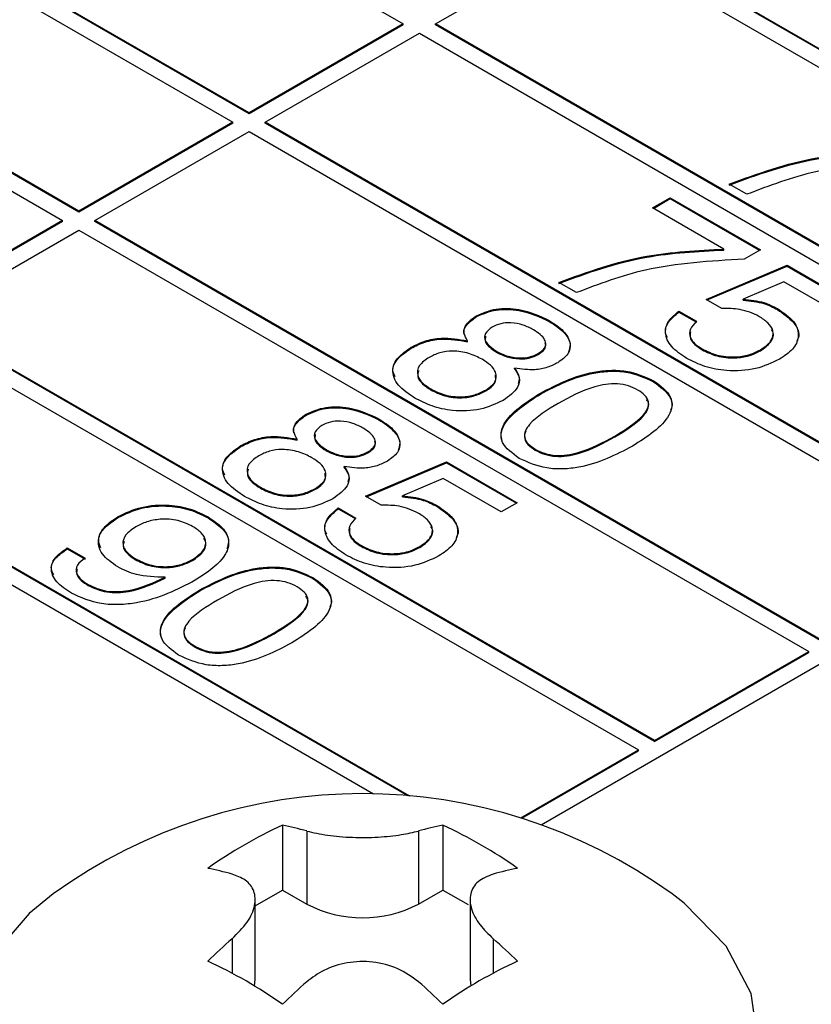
# Model space of a CAD drawing. Header units: millimetres. Extents: x 28 to 178, y 29 to 265.
# Tile 65 of 92: x 104.46 to 111.36, y 200.24 to 208.82. Entities that reach past the tile are written whole.
import ezdxf

# ---------------------------------------------------------------- set-up
doc = ezdxf.new("R2010")
doc.units = ezdxf.units.MM

msp = doc.modelspace()

# ---------------------------------------------------------------- linework, layer by layer
at = {"color": 7, "linetype": 'Continuous', "lineweight": 30}
for p, q in [((109.0042, 201.8088), (134.3168, 216.4214)), ((101.4364, 212.4619), (107.8003, 208.788)), ((106.4568, 208.0124), (100.0929, 211.6863)), ((106.4568, 208.0043), (100.0929, 211.6781)), ((99.9515, 211.6046), (106.3154, 207.9308)), ((104.9719, 207.1552), (98.608, 210.8291)), ((104.9719, 207.1471), (98.608, 210.8209)), ((98.4665, 210.7474), (104.8305, 207.0736)), ((92.8504, 210.5606), (107.5418, 202.0794)), ((115.9321, 205.9714), (109.5681, 209.6453)), ((115.9321, 205.9633), (109.5681, 209.6371)), ((108.0832, 208.788), (109.4267, 209.5636)), ((109.4267, 209.5636), (115.7906, 205.8898)), ((107.8003, 208.788), (106.4568, 208.0124)), ((107.8003, 208.7799), (106.4568, 208.0043)), ((107.8003, 208.7799), (107.8003, 208.788)), ((108.0832, 208.7799), (108.0832, 208.788)), ((114.4471, 205.1142), (108.0832, 208.788)), ((114.4471, 205.106), (108.0832, 208.7799)), ((106.5983, 207.9308), (107.9418, 208.7064)), ((107.9418, 208.7064), (114.3057, 205.0326)), ((106.4568, 208.0124), (106.4568, 208.0043)), ((106.3154, 207.9308), (104.9719, 207.1552)), ((106.3154, 207.9226), (104.9719, 207.1471)), ((106.3154, 207.9226), (106.3154, 207.9308)), ((112.9622, 204.257), (106.5983, 207.9308)), ((106.5983, 207.9226), (106.5983, 207.9308)), ((112.9622, 204.2488), (106.5983, 207.9226)), ((105.1133, 207.0736), (106.4568, 207.8492)), ((106.4568, 207.8492), (112.8208, 204.1753)), ((110.7965, 207.3033), (110.6424, 207.3923)), ((109.9742, 207.1845), (110.1283, 207.2735)), ((109.9813, 207.1804), (110.1283, 207.2653)), ((110.1283, 207.2735), (110.9143, 206.8198)), ((110.1283, 207.2653), (110.1283, 207.2735)), ((110.1283, 207.2653), (110.9073, 206.8157)), ((104.9719, 207.1552), (104.9719, 207.1471)), ((110.5957, 206.8257), (109.9742, 207.1845)), ((104.8305, 207.0736), (103.487, 206.298)), ((104.8305, 207.0654), (103.487, 206.2898)), ((104.8305, 207.0654), (104.8305, 207.0736)), ((105.1133, 207.0654), (105.1133, 207.0736)), ((111.4773, 203.3997), (105.1133, 207.0736)), ((111.4773, 203.3916), (105.1133, 207.0654)), ((103.6284, 206.2163), (104.9719, 206.9919)), ((104.9719, 206.9919), (111.3359, 203.3181)), ((110.5957, 206.8176), (110.5957, 206.8257)), ((110.9143, 206.8198), (110.7742, 206.7389)), ((110.4424, 206.3872), (111.1472, 206.6853)), ((110.4505, 206.3824), (111.1472, 206.6772)), ((111.1472, 206.6853), (111.7636, 206.3295)), ((111.1472, 206.6772), (111.1472, 206.6853)), ((111.1472, 206.6772), (111.7566, 206.3254)), ((109.3116, 206.4461), (109.1574, 206.5351)), ((111.1195, 206.5412), (110.7638, 206.3898)), ((111.6249, 206.2494), (111.1195, 206.5412)), ((110.5786, 206.3085), (110.4424, 206.3872)), ((110.7638, 206.3816), (110.7638, 206.3898)), ((110.2044, 206.2854), (110.3586, 206.1964)), ((110.2044, 206.2772), (110.2044, 206.2854)), ((110.2044, 206.2772), (110.3586, 206.1883)), ((111.0631, 206.2986), (111.0631, 206.3068)), ((109.9924, 202.5425), (103.6284, 206.2163)), ((109.9924, 202.5343), (103.6284, 206.2082)), ((108.4397, 206.2371), (108.4397, 206.2453)), ((109.0737, 206.1953), (109.0737, 206.2034)), ((103.487, 206.1347), (109.8509, 202.4609)), ((108.3607, 206.0186), (108.3607, 206.0268)), ((107.8712, 205.9623), (107.8712, 205.9705)), ((108.6126, 205.9277), (108.6126, 205.9358)), ((110.4072, 205.9478), (110.4072, 205.9559)), ((110.9138, 205.9394), (110.9138, 205.9476)), ((108.9774, 205.907), (108.9774, 205.9151)), ((108.772, 205.7812), (108.772, 205.7893)), ((109.983, 205.6704), (109.983, 205.6785)), ((108.0414, 205.5991), (108.0414, 205.6072)), ((108.5201, 205.5896), (108.5201, 205.5978)), ((108.9967, 205.5622), (108.9967, 205.5704)), ((102.1435, 205.3591), (107.8543, 202.0623)), ((102.1435, 205.351), (107.8376, 202.0638)), ((106.9548, 205.3799), (106.9548, 205.3881)), ((107.5888, 205.338), (107.5888, 205.3462)), ((106.8758, 205.1614), (106.8758, 205.1695)), ((109.644, 205.1885), (109.644, 205.1967)), ((106.3862, 205.1051), (106.3862, 205.1132)), ((107.1277, 205.0704), (107.1277, 205.0786)), ((108.9517, 205.0736), (108.9517, 205.0818)), ((107.4925, 205.0497), (107.4925, 205.0579)), ((107.2871, 204.9239), (107.2871, 204.9321)), ((107.4725, 204.6727), (108.1773, 204.9709)), ((107.4807, 204.668), (108.1773, 204.9627)), ((108.1773, 204.9709), (108.7938, 204.615)), ((108.1773, 204.9627), (108.1773, 204.9709)), ((108.1773, 204.9627), (108.7867, 204.6109)), ((108.1496, 204.8267), (107.794, 204.6753)), ((108.6551, 204.5349), (108.1496, 204.8267)), ((106.5565, 204.7418), (106.5565, 204.75)), ((107.0352, 204.7324), (107.0352, 204.7405)), ((107.6088, 204.594), (107.4725, 204.6727)), ((107.794, 204.6672), (107.794, 204.6753)), ((107.2346, 204.5709), (107.3887, 204.482)), ((107.2346, 204.5628), (107.2346, 204.5709)), ((107.2346, 204.5628), (107.3887, 204.4738)), ((108.0933, 204.5842), (108.0933, 204.5923)), ((108.7938, 204.615), (108.6551, 204.5349)), ((105.3162, 204.4873), (105.3162, 204.4955)), ((106.0988, 204.4837), (106.0988, 204.4919)), ((104.8722, 204.2214), (105.0263, 204.1324)), ((104.8722, 204.2132), (104.8722, 204.2214)), ((104.8722, 204.2132), (105.0263, 204.1242)), ((107.4374, 204.2333), (107.4374, 204.2415)), ((107.944, 204.225), (107.944, 204.2331)), ((105.4641, 204.1206), (105.4641, 204.1288)), ((105.964, 204.1134), (105.964, 204.1216)), ((105.7254, 203.9584), (105.7254, 203.9666)), ((107.0132, 203.9559), (107.0132, 203.9641)), ((105.0547, 203.8943), (105.0547, 203.9025)), ((106.0268, 203.8478), (106.0268, 203.8559)), ((106.6741, 203.4741), (106.6741, 203.4823)), ((105.9818, 203.3591), (105.9818, 203.3673)), ((109.9924, 202.5425), (111.3359, 203.3181)), ((109.9924, 202.5343), (111.3359, 203.3099)), ((111.3359, 203.3099), (111.3359, 203.3181)), ((109.9924, 202.5343), (109.9924, 202.5425)), ((108.8256, 201.8689), (109.8509, 202.4609)), ((108.8347, 201.866), (109.8509, 202.4527)), ((109.8509, 202.4527), (109.8509, 202.4609)), ((106.7467, 201.8048), (106.7467, 201.2405)), ((108.1468, 201.8049), (108.1468, 201.2405)), ((106.9589, 201.755), (106.9589, 201.118)), ((107.9347, 201.755), (107.9347, 201.118)), ((106.5104, 201.104), (106.7467, 201.2405)), ((106.7467, 201.2405), (106.9589, 201.118)), ((107.9347, 201.118), (108.1468, 201.2405)), ((108.1468, 201.2405), (108.3663, 201.1137)), ((106.5104, 200.4608), (106.5104, 201.1553)), ((108.3831, 201.1553), (108.3831, 200.4608)), ((106.5035, 200.4045), (106.5104, 200.4608)), ((108.3831, 200.4608), (108.3901, 200.4045))]:
    msp.add_line(p, q, dxfattribs=at)
at = {"color": 8, "linetype": 'Continuous', "lineweight": 30}
for p, q in [((106.3083, 200.8161), (106.3083, 200.516)), ((108.5852, 200.8161), (108.5852, 200.516))]:
    msp.add_line(p, q, dxfattribs=at)
at = {"color": 7, "linetype": 'Continuous', "lineweight": 30, "flags": 128}
msp.add_lwpolyline([(104.7495, 201.2066), (104.5399, 201.0375), (104.2084, 200.6517), (104.0284, 200.2337), (104.0082, 199.8032), (104.1487, 199.3803), (104.4435, 198.9846), (104.8788, 198.6348), (105.4341, 198.3473), (106.0835, 198.1353), (106.7966, 198.0089), (107.5402, 197.9739), (108.2794, 198.0321), (108.9797, 198.1806), (109.6082, 198.4125), (110.1358, 198.7171), (110.5375, 199.0799), (110.7948, 199.4842), (110.8955, 199.9109), (110.835, 200.3402), (110.616, 200.7519), (110.2488, 201.1268), (110.1441, 201.2066)], dxfattribs=at)
at = {"color": 7, "linetype": 'Continuous', "lineweight": 30}
for centre, radius, start, end in [((107.4468, 197.4804), 4.6, 54.10069, 125.89931), ((108.4675, 198.0728), 4.1096, 114.75375, 125.24087), ((106.2409, 199.1758), 2.6773, 74.44376, 79.10838), ((108.6528, 199.1754), 2.6777, 100.89208, 105.55608), ((106.426, 198.0728), 4.1097, 54.75914, 65.24623), ((105.5903, 198.8002), 2.6773, 74.44376, 79.10838), ((109.3033, 198.7998), 2.6777, 100.89208, 105.55608), ((107.4468, 202.0596), 1.0605, 242.60942, 297.39067), ((110.3926, 196.1618), 6.1923, 131.26775, 133.93455), ((104.5015, 196.1624), 6.1914, 46.06519, 48.73235), ((104.3754, 196.889), 4.1097, 54.75914, 65.24623), ((110.5181, 196.889), 4.1096, 114.75375, 125.24087), ((111.0432, 195.7863), 6.1923, 131.26775, 133.93455), ((103.851, 195.7869), 6.1914, 46.06519, 48.73235)]:
    msp.add_arc(centre, radius, start, end, dxfattribs=at)
for points, knots in [([(110.6424, 207.3923), (110.8899, 207.4826), (111.3326, 207.6441), (111.8518, 207.6711), (112.0807, 207.683)], [0, 0, 0, 0, 0.559313, 1, 1, 1, 1]), ([(110.6424, 207.3841), (110.8899, 207.4744), (111.3326, 207.6359), (111.8518, 207.6629), (112.0807, 207.6748)], [0, 0, 0, 0, 0.559313, 1, 1, 1, 1]), ([(112.2591, 207.5961), (111.9627, 207.5784), (111.4331, 207.5467), (110.9911, 207.3777), (110.7965, 207.3033)], [0, 0, 0, 0, 0.559552, 1, 1, 1, 1]), ([(109.1574, 206.5351), (109.405, 206.6254), (109.8477, 206.7869), (110.3669, 206.8138), (110.5957, 206.8257)], [0, 0, 0, 0, 0.559313, 1, 1, 1, 1]), ([(109.1574, 206.5269), (109.405, 206.6172), (109.8477, 206.7787), (110.3669, 206.8057), (110.5957, 206.8176)], [0, 0, 0, 0, 0.559313, 1, 1, 1, 1]), ([(110.7742, 206.7389), (110.4778, 206.7211), (109.9482, 206.6895), (109.5062, 206.5205), (109.3116, 206.4461)], [0, 0, 0, 0, 0.559552, 1, 1, 1, 1]), ([(110.7638, 206.3898), (110.827, 206.3828), (110.9402, 206.3704), (111.0255, 206.3263), (111.0631, 206.3068)], [0, 0, 0, 0, 0.558771, 1, 1, 1, 1]), ([(110.7638, 206.3816), (110.827, 206.3747), (110.9402, 206.3622), (111.0255, 206.3181), (111.0631, 206.2986)], [0, 0, 0, 0, 0.558771, 1, 1, 1, 1]), ([(108.4397, 206.2453), (108.494, 206.2688), (108.6027, 206.3158), (108.8577, 206.3056), (108.9918, 206.2422), (109.0737, 206.2034)], [0, 0, 0, 0, 0.279641, 0.559959, 1, 1, 1, 1]), ([(108.4397, 206.2371), (108.494, 206.2606), (108.6027, 206.3077), (108.8577, 206.2975), (108.9918, 206.234), (109.0737, 206.1953)], [0, 0, 0, 0, 0.279641, 0.559959, 1, 1, 1, 1]), ([(110.1038, 206.0555), (110.0975, 206.0675), (110.0746, 206.1118), (110.1064, 206.1945), (110.1717, 206.2497), (110.2044, 206.2772)], [0, 0, 0, 0, 0.157837, 0.578596, 1, 1, 1, 1]), ([(110.2723, 205.8736), (110.2236, 205.9062), (110.1261, 205.9713), (110.0759, 206.0907), (110.1034, 206.2023), (110.1707, 206.2577), (110.2044, 206.2854)], [0, 0, 0, 0, 0.280339, 0.55978, 0.779721, 1, 1, 1, 1]), ([(110.902, 206.2397), (110.8486, 206.2642), (110.7531, 206.3082), (110.632, 206.3084), (110.5786, 206.3085)], [0, 0, 0, 0, 0.559176, 1, 1, 1, 1]), ([(111.0631, 206.3068), (111.1158, 206.2712), (111.221, 206.2002), (111.2603, 206.0672), (111.2056, 205.9492), (111.1224, 205.8937), (111.0807, 205.866)], [0, 0, 0, 0, 0.280328, 0.559442, 0.779442, 1, 1, 1, 1]), ([(111.0631, 206.2986), (111.1143, 206.2633), (111.2163, 206.1928), (111.2642, 206.0856), (111.236, 206.0333), (111.2316, 206.025)], [0, 0, 0, 0, 0.45811, 0.914238, 1, 1, 1, 1]), ([(108.3332, 206.0821), (108.3331, 206.0825), (108.3236, 206.1043), (108.3407, 206.1648), (108.4022, 206.2097), (108.4397, 206.2371)], [0, 0, 0, 0, 0.0062057, 0.3936826, 1, 1, 1, 1]), ([(108.3607, 206.0268), (108.3489, 206.048), (108.3252, 206.0903), (108.3373, 206.1725), (108.4009, 206.2177), (108.4397, 206.2453)], [0, 0, 0, 0, 0.281033, 0.561356, 1, 1, 1, 1]), ([(108.9362, 206.1227), (108.9077, 206.1374), (108.8509, 206.1669), (108.7477, 206.1881), (108.6463, 206.1802), (108.5999, 206.1577), (108.5767, 206.1464)], [0, 0, 0, 0, 0.281047, 0.560498, 0.779906, 1, 1, 1, 1]), ([(109.0737, 206.2034), (109.1184, 206.1743), (109.2077, 206.1162), (109.2655, 206.0109), (109.2489, 205.908), (109.182, 205.86), (109.1486, 205.836)], [0, 0, 0, 0, 0.280875, 0.560623, 0.780311, 1, 1, 1, 1]), ([(109.0737, 206.1953), (109.1177, 206.1663), (109.2055, 206.1084), (109.2679, 206.01), (109.2477, 205.9506), (109.2404, 205.9292)], [0, 0, 0, 0, 0.391504, 0.781436, 1, 1, 1, 1]), ([(110.3586, 206.1964), (110.3366, 206.1748), (110.2926, 206.1315), (110.2959, 206.0593), (110.3396, 205.9998), (110.3846, 205.9706), (110.4072, 205.9559)], [0, 0, 0, 0, 0.279684, 0.558941, 0.779272, 1, 1, 1, 1]), ([(110.9138, 205.9476), (110.9486, 205.9715), (111.0181, 206.0191), (111.0342, 206.1093), (110.986, 206.1851), (110.9301, 206.2215), (110.902, 206.2397)], [0, 0, 0, 0, 0.280046, 0.558893, 0.77916, 1, 1, 1, 1]), ([(108.5767, 206.1464), (108.5529, 206.1286), (108.5053, 206.0929), (108.5111, 206.0081), (108.5741, 205.9632), (108.6126, 205.9358)], [0, 0, 0, 0, 0.280027, 0.560309, 1, 1, 1, 1]), ([(108.9774, 205.9151), (108.9942, 205.9263), (109.0277, 205.9487), (109.0474, 205.9927), (109.0331, 206.0575), (108.9762, 206.0958), (108.9362, 206.1227)], [0, 0, 0, 0, 0.187232, 0.374019, 0.56116, 1, 1, 1, 1]), ([(110.3043, 206.1051), (110.3017, 206.0856), (110.2964, 206.0464), (110.3404, 205.9916), (110.3849, 205.9624), (110.4072, 205.9478)], [0, 0, 0, 0, 0.331402, 0.6654, 1, 1, 1, 1]), ([(110.9138, 205.9394), (110.9477, 205.9631), (111.0153, 206.0104), (111.0383, 206.0839), (111.0147, 206.1183), (111.0106, 206.1242)], [0, 0, 0, 0, 0.454058, 0.906172, 1, 1, 1, 1]), ([(107.8712, 205.9705), (107.9088, 205.9894), (107.9839, 206.0273), (108.1592, 206.0618), (108.2844, 206.04), (108.3607, 206.0268)], [0, 0, 0, 0, 0.2812919, 0.5617643, 1, 1, 1, 1]), ([(107.8712, 205.9623), (107.9088, 205.9813), (107.9839, 206.0192), (108.1592, 206.0536), (108.2844, 206.0319), (108.3607, 206.0186)], [0, 0, 0, 0, 0.2812919, 0.5617643, 1, 1, 1, 1]), ([(108.5183, 206.0683), (108.5159, 206.0504), (108.509, 205.9972), (108.5713, 205.9554), (108.6126, 205.9277)], [0, 0, 0, 0, 0.336561, 1, 1, 1, 1]), ([(108.9774, 205.907), (108.9939, 205.9181), (109.0269, 205.9405), (109.0469, 205.978), (109.04, 206.0004), (109.0376, 206.0082)], [0, 0, 0, 0, 0.393803, 0.786669, 1, 1, 1, 1]), ([(107.7311, 205.7123), (107.7222, 205.7307), (107.6961, 205.7847), (107.7487, 205.8787), (107.8303, 205.9344), (107.8712, 205.9623)], [0, 0, 0, 0, 0.20576, 0.602324, 1, 1, 1, 1]), ([(107.9025, 205.5273), (107.849, 205.5628), (107.7423, 205.6338), (107.6939, 205.7666), (107.7456, 205.8865), (107.8293, 205.9424), (107.8712, 205.9705)], [0, 0, 0, 0, 0.2804856, 0.5595762, 0.7794799, 1, 1, 1, 1]), ([(108.4883, 205.8652), (108.4515, 205.884), (108.3782, 205.9214), (108.2415, 205.9424), (108.1148, 205.9262), (108.0563, 205.897), (108.027, 205.8825)], [0, 0, 0, 0, 0.280757, 0.559837, 0.779575, 1, 1, 1, 1]), ([(108.6126, 205.9358), (108.6416, 205.9211), (108.6995, 205.8916), (108.8052, 205.8737), (108.9068, 205.8814), (108.9539, 205.9039), (108.9774, 205.9151)], [0, 0, 0, 0, 0.280796, 0.560317, 0.779948, 1, 1, 1, 1]), ([(108.6126, 205.9277), (108.6416, 205.9129), (108.6995, 205.8834), (108.8052, 205.8656), (108.9068, 205.8732), (108.9539, 205.8957), (108.9774, 205.907)], [0, 0, 0, 0, 0.280796, 0.560317, 0.779948, 1, 1, 1, 1]), ([(110.4072, 205.9559), (110.448, 205.9357), (110.5296, 205.8954), (110.6819, 205.8802), (110.8181, 205.8999), (110.8819, 205.9317), (110.9138, 205.9476)], [0, 0, 0, 0, 0.280282, 0.559528, 0.779474, 1, 1, 1, 1]), ([(110.4072, 205.9478), (110.448, 205.9276), (110.5296, 205.8873), (110.6819, 205.872), (110.8181, 205.8917), (110.8819, 205.9235), (110.9138, 205.9394)], [0, 0, 0, 0, 0.280282, 0.559528, 0.779474, 1, 1, 1, 1]), ([(108.027, 205.8825), (107.9941, 205.8599), (107.9285, 205.815), (107.9156, 205.7297), (107.9619, 205.6585), (108.0149, 205.6243), (108.0414, 205.6072)], [0, 0, 0, 0, 0.279998, 0.558694, 0.779004, 1, 1, 1, 1]), ([(108.5201, 205.5978), (108.5515, 205.6201), (108.6142, 205.6646), (108.6161, 205.7481), (108.566, 205.8156), (108.5142, 205.8487), (108.4883, 205.8652)], [0, 0, 0, 0, 0.279543, 0.558269, 0.778818, 1, 1, 1, 1]), ([(109.1486, 205.836), (109.1199, 205.8213), (109.0624, 205.792), (108.928, 205.7653), (108.8311, 205.7802), (108.772, 205.7893)], [0, 0, 0, 0, 0.281155, 0.561489, 1, 1, 1, 1]), ([(111.0807, 205.866), (111.0145, 205.8344), (110.8821, 205.7713), (110.6351, 205.7574), (110.4236, 205.797), (110.3228, 205.8481), (110.2723, 205.8736)], [0, 0, 0, 0, 0.279852, 0.558985, 0.779237, 1, 1, 1, 1]), ([(107.936, 205.7659), (107.9306, 205.7495), (107.9179, 205.7103), (107.9634, 205.6502), (108.0154, 205.6161), (108.0414, 205.5991)], [0, 0, 0, 0, 0.265499, 0.632179, 1, 1, 1, 1]), ([(108.772, 205.7893), (108.7886, 205.7621), (108.8216, 205.7079), (108.8046, 205.6016), (108.7226, 205.5433), (108.6726, 205.5078)], [0, 0, 0, 0, 0.280915, 0.561167, 1, 1, 1, 1]), ([(108.772, 205.7812), (108.7909, 205.7538), (108.8194, 205.7124), (108.8076, 205.669), (108.8036, 205.6542)], [0, 0, 0, 0, 0.659906, 1, 1, 1, 1]), ([(108.9967, 205.5704), (109.1407, 205.6454), (109.3209, 205.7392), (109.6003, 205.7728), (109.7931, 205.7649), (109.9072, 205.713), (109.983, 205.6785)], [0, 0, 0, 0, 0.499613, 0.625367, 0.750953, 1, 1, 1, 1]), ([(108.9967, 205.5622), (109.1407, 205.6372), (109.3209, 205.7311), (109.6003, 205.7647), (109.7931, 205.7567), (109.9072, 205.7049), (109.983, 205.6704)], [0, 0, 0, 0, 0.499613, 0.625367, 0.750953, 1, 1, 1, 1]), ([(108.5201, 205.5896), (108.553, 205.612), (108.613, 205.6527), (108.6068, 205.7056), (108.604, 205.7295)], [0, 0, 0, 0, 0.548481, 1, 1, 1, 1]), ([(109.983, 205.6785), (110.043, 205.6347), (110.1332, 205.5688), (110.1481, 205.4573), (110.091, 205.2955), (109.9282, 205.1911), (109.7981, 205.1077)], [0, 0, 0, 0, 0.249138, 0.374723, 0.500476, 1, 1, 1, 1]), ([(109.983, 205.6704), (110.0419, 205.6267), (110.1304, 205.5611), (110.1496, 205.4666), (110.1356, 205.4303), (110.1319, 205.4208)], [0, 0, 0, 0, 0.593421, 0.892551, 1, 1, 1, 1]), ([(108.0414, 205.6072), (108.0798, 205.5879), (108.1564, 205.5492), (108.3007, 205.5321), (108.4297, 205.5523), (108.49, 205.5826), (108.5201, 205.5978)], [0, 0, 0, 0, 0.280477, 0.559565, 0.779468, 1, 1, 1, 1]), ([(108.0414, 205.5991), (108.0798, 205.5797), (108.1564, 205.5411), (108.3007, 205.5239), (108.4297, 205.5442), (108.49, 205.5744), (108.5201, 205.5896)], [0, 0, 0, 0, 0.280477, 0.559565, 0.779468, 1, 1, 1, 1]), ([(109.8455, 205.5978), (109.8198, 205.6107), (109.7683, 205.6366), (109.668, 205.6545), (109.565, 205.6492), (109.3746, 205.6049), (109.2502, 205.5363), (109.1508, 205.4814)], [0, 0, 0, 0, 0.12508, 0.249872, 0.374792, 0.500047, 1, 1, 1, 1]), ([(109.644, 205.1967), (109.739, 205.2542), (109.8578, 205.326), (109.9356, 205.4358), (109.9445, 205.4954), (109.913, 205.5533), (109.868, 205.5829), (109.8455, 205.5978)], [0, 0, 0, 0, 0.499904, 0.625166, 0.750086, 0.874874, 1, 1, 1, 1]), ([(108.6726, 205.5078), (108.609, 205.4777), (108.4819, 205.4174), (108.2435, 205.4097), (108.0457, 205.4533), (107.9502, 205.5026), (107.9025, 205.5273)], [0, 0, 0, 0, 0.2797072, 0.5586154, 0.7790375, 1, 1, 1, 1]), ([(108.8117, 205.0024), (108.7519, 205.046), (108.6618, 205.1115), (108.648, 205.2226), (108.7045, 205.3836), (108.8669, 205.4874), (108.9967, 205.5704)], [0, 0, 0, 0, 0.249146, 0.374732, 0.500473, 1, 1, 1, 1]), ([(108.6642, 205.1529), (108.6591, 205.1733), (108.6471, 205.2207), (108.7088, 205.3761), (108.8688, 205.4795), (108.9967, 205.5622)], [0, 0, 0, 0, 0.131149, 0.305874, 1, 1, 1, 1]), ([(109.644, 205.1885), (109.7396, 205.2461), (109.8592, 205.3181), (109.9344, 205.4274), (109.9467, 205.4779), (109.9287, 205.5053), (109.9227, 205.5144)], [0, 0, 0, 0, 0.616185, 0.770584, 0.92456, 1, 1, 1, 1]), ([(106.9548, 205.3881), (107.0091, 205.4115), (107.1177, 205.4586), (107.3728, 205.4484), (107.5069, 205.385), (107.5888, 205.3462)], [0, 0, 0, 0, 0.279641, 0.55996, 1, 1, 1, 1]), ([(106.9548, 205.3799), (107.0091, 205.4034), (107.1177, 205.4504), (107.3728, 205.4402), (107.5069, 205.3768), (107.5888, 205.338)], [0, 0, 0, 0, 0.279641, 0.55996, 1, 1, 1, 1]), ([(109.1508, 205.4814), (109.0561, 205.4242), (108.9376, 205.3527), (108.8619, 205.243), (108.8532, 205.1837), (108.8845, 205.1261), (108.9292, 205.0965), (108.9517, 205.0818)], [0, 0, 0, 0, 0.499897, 0.625156, 0.750076, 0.874884, 1, 1, 1, 1]), ([(106.8483, 205.2249), (106.8482, 205.2252), (106.8386, 205.247), (106.8558, 205.3076), (106.9173, 205.3525), (106.9548, 205.3799)], [0, 0, 0, 0, 0.0062057, 0.3936826, 1, 1, 1, 1]), ([(106.8758, 205.1695), (106.8639, 205.1907), (106.8403, 205.2331), (106.8524, 205.3153), (106.916, 205.3605), (106.9548, 205.3881)], [0, 0, 0, 0, 0.281033, 0.561356, 1, 1, 1, 1]), ([(107.4513, 205.2654), (107.4228, 205.2802), (107.3659, 205.3096), (107.2628, 205.3309), (107.1614, 205.323), (107.115, 205.3005), (107.0918, 205.2892)], [0, 0, 0, 0, 0.281047, 0.5604982, 0.7799063, 1, 1, 1, 1]), ([(107.5888, 205.3462), (107.6335, 205.3171), (107.7228, 205.2589), (107.7806, 205.1536), (107.7639, 205.0507), (107.6971, 205.0028), (107.6637, 204.9788)], [0, 0, 0, 0, 0.280875, 0.560623, 0.780312, 1, 1, 1, 1]), ([(107.5888, 205.338), (107.6328, 205.309), (107.7206, 205.2511), (107.783, 205.1528), (107.7628, 205.0934), (107.7555, 205.072)], [0, 0, 0, 0, 0.391503, 0.781435, 1, 1, 1, 1]), ([(107.0918, 205.2892), (107.068, 205.2714), (107.0204, 205.2357), (107.0262, 205.1508), (107.0892, 205.106), (107.1277, 205.0786)], [0, 0, 0, 0, 0.280027, 0.560308, 1, 1, 1, 1]), ([(107.4925, 205.0579), (107.5093, 205.0691), (107.5428, 205.0915), (107.5625, 205.1354), (107.5482, 205.2002), (107.4913, 205.2386), (107.4513, 205.2654)], [0, 0, 0, 0, 0.187232, 0.37402, 0.56116, 1, 1, 1, 1]), ([(108.8701, 205.2392), (108.869, 205.2375), (108.8558, 205.2176), (108.8547, 205.1752), (108.8841, 205.118), (108.9291, 205.0884), (108.9517, 205.0736)], [0, 0, 0, 0, 0.030433, 0.353549, 0.676377, 1, 1, 1, 1]), ([(106.3862, 205.1132), (106.4239, 205.1322), (106.499, 205.1701), (106.6743, 205.2046), (106.7995, 205.1828), (106.8758, 205.1695)], [0, 0, 0, 0, 0.281292, 0.561765, 1, 1, 1, 1]), ([(106.3862, 205.1051), (106.4239, 205.124), (106.499, 205.1619), (106.6743, 205.1964), (106.7995, 205.1746), (106.8758, 205.1614)], [0, 0, 0, 0, 0.281292, 0.561765, 1, 1, 1, 1]), ([(107.0333, 205.2111), (107.031, 205.1932), (107.024, 205.1399), (107.0863, 205.0982), (107.1277, 205.0704)], [0, 0, 0, 0, 0.33656, 1, 1, 1, 1]), ([(107.4925, 205.0497), (107.509, 205.0609), (107.542, 205.0832), (107.5619, 205.1208), (107.5551, 205.1431), (107.5527, 205.151)], [0, 0, 0, 0, 0.393802, 0.78667, 1, 1, 1, 1]), ([(108.9517, 205.0818), (108.9772, 205.0688), (109.0283, 205.0428), (109.128, 205.0243), (109.231, 205.0294), (109.4208, 205.0735), (109.5448, 205.142), (109.644, 205.1967)], [0, 0, 0, 0, 0.125111, 0.249968, 0.374906, 0.50015, 1, 1, 1, 1]), ([(108.9517, 205.0736), (108.9772, 205.0606), (109.0283, 205.0347), (109.128, 205.0161), (109.231, 205.0212), (109.4208, 205.0654), (109.5448, 205.1338), (109.644, 205.1885)], [0, 0, 0, 0, 0.125111, 0.249968, 0.374906, 0.50015, 1, 1, 1, 1]), ([(106.2462, 204.8551), (106.2373, 204.8735), (106.2112, 204.9275), (106.2637, 205.0215), (106.3454, 205.0772), (106.3862, 205.1051)], [0, 0, 0, 0, 0.20576, 0.602324, 1, 1, 1, 1]), ([(106.4176, 204.6701), (106.3641, 204.7056), (106.2573, 204.7766), (106.2089, 204.9093), (106.2607, 205.0293), (106.3444, 205.0852), (106.3862, 205.1132)], [0, 0, 0, 0, 0.2804857, 0.5595765, 0.7794798, 1, 1, 1, 1]), ([(107.0034, 205.008), (106.9666, 205.0268), (106.8932, 205.0642), (106.7566, 205.0852), (106.6299, 205.0689), (106.5713, 205.0398), (106.5421, 205.0252)], [0, 0, 0, 0, 0.280758, 0.559837, 0.779575, 1, 1, 1, 1]), ([(107.1277, 205.0786), (107.1567, 205.0638), (107.2145, 205.0343), (107.3203, 205.0165), (107.4219, 205.0241), (107.4689, 205.0466), (107.4925, 205.0579)], [0, 0, 0, 0, 0.280797, 0.560318, 0.779948, 1, 1, 1, 1]), ([(107.1277, 205.0704), (107.1567, 205.0557), (107.2145, 205.0262), (107.3203, 205.0083), (107.4219, 205.016), (107.4689, 205.0385), (107.4925, 205.0497)], [0, 0, 0, 0, 0.280797, 0.560318, 0.779948, 1, 1, 1, 1]), ([(109.7981, 205.1077), (109.6539, 205.0328), (109.4734, 204.9391), (109.1936, 204.9066), (109.0009, 204.9154), (108.8873, 204.9677), (108.8117, 205.0024)], [0, 0, 0, 0, 0.499439, 0.625179, 0.750791, 1, 1, 1, 1]), ([(106.5421, 205.0252), (106.5092, 205.0027), (106.4435, 204.9577), (106.4307, 204.8725), (106.477, 204.8013), (106.53, 204.7671), (106.5565, 204.75)], [0, 0, 0, 0, 0.279997, 0.558694, 0.779004, 1, 1, 1, 1]), ([(107.0352, 204.7405), (107.0666, 204.7628), (107.1292, 204.8073), (107.1312, 204.8909), (107.0811, 204.9584), (107.0293, 204.9914), (107.0034, 205.008)], [0, 0, 0, 0, 0.279543, 0.558269, 0.778818, 1, 1, 1, 1]), ([(107.6637, 204.9788), (107.6349, 204.9641), (107.5775, 204.9348), (107.4431, 204.908), (107.3462, 204.923), (107.2871, 204.9321)], [0, 0, 0, 0, 0.281154, 0.561489, 1, 1, 1, 1]), ([(106.451, 204.9087), (106.4457, 204.8922), (106.433, 204.8531), (106.4785, 204.7929), (106.5305, 204.7589), (106.5565, 204.7418)], [0, 0, 0, 0, 0.265499, 0.632179, 1, 1, 1, 1]), ([(107.2871, 204.9321), (107.3036, 204.9049), (107.3367, 204.8506), (107.3197, 204.7443), (107.2377, 204.6861), (107.1876, 204.6506)], [0, 0, 0, 0, 0.280916, 0.561167, 1, 1, 1, 1]), ([(107.2871, 204.9239), (107.3059, 204.8966), (107.3345, 204.8552), (107.3227, 204.8118), (107.3187, 204.797)], [0, 0, 0, 0, 0.659906, 1, 1, 1, 1]), ([(107.0352, 204.7324), (107.0681, 204.7547), (107.1281, 204.7955), (107.1219, 204.8484), (107.1191, 204.8723)], [0, 0, 0, 0, 0.54848, 1, 1, 1, 1]), ([(106.5565, 204.75), (106.5949, 204.7306), (106.6715, 204.692), (106.8158, 204.6749), (106.9448, 204.6951), (107.005, 204.7254), (107.0352, 204.7405)], [0, 0, 0, 0, 0.280477, 0.559564, 0.779467, 1, 1, 1, 1]), ([(106.5565, 204.7418), (106.5949, 204.7225), (106.6715, 204.6838), (106.8158, 204.6667), (106.9448, 204.6869), (107.005, 204.7172), (107.0352, 204.7324)], [0, 0, 0, 0, 0.280477, 0.559564, 0.779467, 1, 1, 1, 1]), ([(107.1876, 204.6506), (107.124, 204.6204), (106.997, 204.5602), (106.7585, 204.5525), (106.5607, 204.5961), (106.4653, 204.6454), (106.4176, 204.6701)], [0, 0, 0, 0, 0.2797073, 0.5586151, 0.7790374, 1, 1, 1, 1]), ([(107.794, 204.6753), (107.8572, 204.6684), (107.9703, 204.6559), (108.0556, 204.6118), (108.0933, 204.5923)], [0, 0, 0, 0, 0.55877, 1, 1, 1, 1]), ([(107.794, 204.6672), (107.8572, 204.6602), (107.9703, 204.6478), (108.0556, 204.6036), (108.0933, 204.5842)], [0, 0, 0, 0, 0.55877, 1, 1, 1, 1]), ([(105.3162, 204.4955), (105.3802, 204.5262), (105.5079, 204.5874), (105.7465, 204.6033), (105.9521, 204.566), (106.0499, 204.5166), (106.0988, 204.4919)], [0, 0, 0, 0, 0.2799486, 0.5590654, 0.7792383, 1, 1, 1, 1]), ([(105.3162, 204.4873), (105.3802, 204.518), (105.5079, 204.5792), (105.7465, 204.5951), (105.9521, 204.5578), (106.0499, 204.5084), (106.0988, 204.4837)], [0, 0, 0, 0, 0.2799486, 0.5590654, 0.7792383, 1, 1, 1, 1]), ([(107.134, 204.341), (107.1277, 204.3531), (107.1047, 204.3973), (107.1365, 204.4801), (107.2019, 204.5352), (107.2346, 204.5628)], [0, 0, 0, 0, 0.157836, 0.578596, 1, 1, 1, 1]), ([(107.3025, 204.1592), (107.2537, 204.1918), (107.1563, 204.2568), (107.106, 204.3762), (107.1336, 204.4878), (107.2009, 204.5432), (107.2346, 204.5709)], [0, 0, 0, 0, 0.280339, 0.55978, 0.779722, 1, 1, 1, 1]), ([(107.9322, 204.5252), (107.8788, 204.5498), (107.7833, 204.5938), (107.6622, 204.5939), (107.6088, 204.594)], [0, 0, 0, 0, 0.559175, 1, 1, 1, 1]), ([(108.0933, 204.5923), (108.146, 204.5567), (108.2512, 204.4857), (108.2905, 204.3528), (108.2357, 204.2347), (108.1525, 204.1793), (108.1109, 204.1515)], [0, 0, 0, 0, 0.280328, 0.559442, 0.779442, 1, 1, 1, 1]), ([(108.0933, 204.5842), (108.1444, 204.5488), (108.2465, 204.4783), (108.2943, 204.3711), (108.2662, 204.3188), (108.2617, 204.3106)], [0, 0, 0, 0, 0.458111, 0.914238, 1, 1, 1, 1]), ([(105.3124, 204.0562), (105.2607, 204.0921), (105.1574, 204.1637), (105.1294, 204.2975), (105.1916, 204.4131), (105.2746, 204.468), (105.3162, 204.4955)], [0, 0, 0, 0, 0.279947, 0.559122, 0.779307, 1, 1, 1, 1]), ([(105.1638, 204.2231), (105.1545, 204.2479), (105.132, 204.3085), (105.1939, 204.4052), (105.2754, 204.46), (105.3162, 204.4873)], [0, 0, 0, 0, 0.257986, 0.628566, 1, 1, 1, 1]), ([(105.964, 204.4096), (105.9235, 204.4291), (105.8428, 204.4681), (105.6912, 204.4776), (105.5616, 204.4528), (105.4998, 204.4214), (105.4689, 204.4057)], [0, 0, 0, 0, 0.279979, 0.558969, 0.779235, 1, 1, 1, 1]), ([(106.0988, 204.4919), (106.144, 204.4622), (106.2341, 204.4028), (106.2914, 204.2857), (106.2482, 204.1124), (106.0946, 204.0108), (105.9869, 203.9396)], [0, 0, 0, 0, 0.187322, 0.374058, 0.561042, 1, 1, 1, 1]), ([(106.0988, 204.4837), (106.1433, 204.4541), (106.232, 204.3948), (106.2895, 204.2945), (106.2697, 204.2347), (106.2626, 204.2135)], [0, 0, 0, 0, 0.393253, 0.785274, 1, 1, 1, 1]), ([(107.3887, 204.482), (107.3667, 204.4603), (107.3228, 204.4171), (107.3261, 204.3449), (107.3697, 204.2854), (107.4148, 204.2561), (107.4374, 204.2415)], [0, 0, 0, 0, 0.2796837, 0.5589407, 0.7792718, 1, 1, 1, 1]), ([(107.944, 204.2331), (107.9788, 204.257), (108.0482, 204.3047), (108.0643, 204.3949), (108.0161, 204.4707), (107.9602, 204.507), (107.9322, 204.5252)], [0, 0, 0, 0, 0.280046, 0.558893, 0.77916, 1, 1, 1, 1]), ([(105.4689, 204.4057), (105.4358, 204.3833), (105.3698, 204.3385), (105.3475, 204.2544), (105.3854, 204.1809), (105.4378, 204.1462), (105.4641, 204.1288)], [0, 0, 0, 0, 0.280273, 0.559274, 0.779298, 1, 1, 1, 1]), ([(105.964, 204.1216), (105.9984, 204.145), (106.067, 204.1916), (106.0885, 204.2796), (106.0464, 204.3556), (105.9915, 204.3916), (105.964, 204.4096)], [0, 0, 0, 0, 0.280164, 0.559085, 0.779278, 1, 1, 1, 1]), ([(107.3345, 204.3907), (107.3318, 204.3712), (107.3265, 204.332), (107.3705, 204.2771), (107.4151, 204.2479), (107.4374, 204.2333)], [0, 0, 0, 0, 0.331401, 0.6654, 1, 1, 1, 1]), ([(107.944, 204.225), (107.9779, 204.2487), (108.0454, 204.2959), (108.0685, 204.3695), (108.0448, 204.4038), (108.0408, 204.4097)], [0, 0, 0, 0, 0.454058, 0.906172, 1, 1, 1, 1]), ([(105.964, 204.1134), (105.9976, 204.1366), (106.0646, 204.183), (106.0914, 204.2574), (106.0678, 204.2943), (106.0624, 204.3028)], [0, 0, 0, 0, 0.435708, 0.869484, 1, 1, 1, 1]), ([(104.7533, 203.9885), (104.7445, 204.0054), (104.7195, 204.0537), (104.7638, 204.1385), (104.836, 204.1883), (104.8722, 204.2132)], [0, 0, 0, 0, 0.2113375, 0.605176, 1, 1, 1, 1]), ([(104.9081, 203.827), (104.8604, 203.8586), (104.7652, 203.9215), (104.7182, 204.0389), (104.7612, 204.1463), (104.8352, 204.1963), (104.8722, 204.2214)], [0, 0, 0, 0, 0.2805711, 0.5596988, 0.7795743, 1, 1, 1, 1]), ([(105.3691, 204.2791), (105.3639, 204.2663), (105.3497, 204.2312), (105.3872, 204.1725), (105.4384, 204.138), (105.4641, 204.1206)], [0, 0, 0, 0, 0.220822, 0.609813, 1, 1, 1, 1]), ([(107.4374, 204.2415), (107.4782, 204.2213), (107.5597, 204.181), (107.7121, 204.1657), (107.8482, 204.1855), (107.912, 204.2172), (107.944, 204.2331)], [0, 0, 0, 0, 0.280282, 0.559527, 0.779474, 1, 1, 1, 1]), ([(107.4374, 204.2333), (107.4782, 204.2131), (107.5597, 204.1728), (107.7121, 204.1575), (107.8482, 204.1773), (107.912, 204.2091), (107.944, 204.225)], [0, 0, 0, 0, 0.280282, 0.559527, 0.779474, 1, 1, 1, 1]), ([(105.0263, 204.1324), (105.0001, 204.113), (104.9477, 204.0744), (104.9454, 204.0029), (104.9883, 203.945), (105.0326, 203.9167), (105.0547, 203.9025)], [0, 0, 0, 0, 0.27975, 0.558512, 0.778946, 1, 1, 1, 1]), ([(105.4641, 204.1288), (105.5043, 204.1087), (105.5846, 204.0685), (105.7358, 204.0516), (105.8699, 204.0739), (105.9326, 204.1057), (105.964, 204.1216)], [0, 0, 0, 0, 0.280476, 0.559326, 0.779293, 1, 1, 1, 1]), ([(105.4641, 204.1206), (105.5043, 204.1005), (105.5846, 204.0603), (105.7358, 204.0435), (105.8699, 204.0657), (105.9326, 204.0975), (105.964, 204.1134)], [0, 0, 0, 0, 0.280476, 0.559326, 0.779293, 1, 1, 1, 1]), ([(108.1109, 204.1515), (108.0446, 204.12), (107.9123, 204.0569), (107.6652, 204.043), (107.4538, 204.0826), (107.353, 204.1336), (107.3025, 204.1592)], [0, 0, 0, 0, 0.279852, 0.558985, 0.779236, 1, 1, 1, 1]), ([(104.9586, 204.0402), (104.9548, 204.0237), (104.9466, 203.9881), (104.9894, 203.9367), (105.0329, 203.9085), (105.0547, 203.8943)], [0, 0, 0, 0, 0.301342, 0.65018, 1, 1, 1, 1]), ([(105.7254, 203.9666), (105.6381, 203.9685), (105.4817, 203.9719), (105.3643, 204.0304), (105.3124, 204.0562)], [0, 0, 0, 0, 0.558277, 1, 1, 1, 1]), ([(106.0268, 203.8559), (106.1708, 203.9309), (106.351, 204.0248), (106.6304, 204.0584), (106.8233, 204.0505), (106.9373, 203.9986), (107.0132, 203.9641)], [0, 0, 0, 0, 0.4996128, 0.6253666, 0.7509534, 1, 1, 1, 1]), ([(106.0268, 203.8478), (106.1708, 203.9228), (106.351, 204.0166), (106.6304, 204.0502), (106.8233, 204.0423), (106.9373, 203.9904), (107.0132, 203.9559)], [0, 0, 0, 0, 0.4996128, 0.6253666, 0.7509534, 1, 1, 1, 1]), ([(105.0547, 203.9025), (105.1055, 203.8793), (105.1819, 203.8444), (105.3112, 203.8384), (105.4991, 203.8598), (105.6249, 203.9192), (105.7254, 203.9666)], [0, 0, 0, 0, 0.248862, 0.374357, 0.500009, 1, 1, 1, 1]), ([(105.0547, 203.8943), (105.1055, 203.8711), (105.1819, 203.8363), (105.3112, 203.8302), (105.4991, 203.8517), (105.6249, 203.911), (105.7254, 203.9584)], [0, 0, 0, 0, 0.248862, 0.374357, 0.500009, 1, 1, 1, 1]), ([(107.0132, 203.9641), (107.0732, 203.9203), (107.1634, 203.8544), (107.1783, 203.7429), (107.1212, 203.581), (106.9583, 203.4767), (106.8282, 203.3933)], [0, 0, 0, 0, 0.249138, 0.374724, 0.500476, 1, 1, 1, 1]), ([(107.0132, 203.9559), (107.072, 203.9123), (107.1606, 203.8466), (107.1798, 203.7521), (107.1658, 203.7159), (107.162, 203.7063)], [0, 0, 0, 0, 0.593421, 0.892552, 1, 1, 1, 1]), ([(105.9869, 203.9396), (105.8286, 203.8587), (105.6305, 203.7574), (105.3252, 203.7243), (105.1154, 203.7334), (104.9909, 203.7896), (104.9081, 203.827)], [0, 0, 0, 0, 0.499342, 0.625179, 0.750853, 1, 1, 1, 1]), ([(106.8757, 203.8833), (106.8499, 203.8963), (106.7985, 203.9221), (106.6982, 203.9401), (106.5951, 203.9347), (106.4048, 203.8904), (106.2804, 203.8218), (106.1809, 203.767)], [0, 0, 0, 0, 0.12508, 0.249871, 0.374792, 0.500048, 1, 1, 1, 1]), ([(106.6741, 203.4823), (106.7691, 203.5397), (106.8879, 203.6116), (106.9657, 203.7213), (106.9747, 203.7809), (106.9432, 203.8388), (106.8982, 203.8685), (106.8757, 203.8833)], [0, 0, 0, 0, 0.499904, 0.625166, 0.750086, 0.874874, 1, 1, 1, 1]), ([(105.8419, 203.2879), (105.782, 203.3315), (105.692, 203.3971), (105.6782, 203.5081), (105.7347, 203.6692), (105.8971, 203.773), (106.0268, 203.8559)], [0, 0, 0, 0, 0.2491463, 0.3747321, 0.5004726, 1, 1, 1, 1]), ([(105.6943, 203.4385), (105.6892, 203.4588), (105.6773, 203.5062), (105.739, 203.6616), (105.899, 203.7651), (106.0268, 203.8478)], [0, 0, 0, 0, 0.131149, 0.305874, 1, 1, 1, 1]), ([(106.6741, 203.4741), (106.7698, 203.5317), (106.8894, 203.6037), (106.9645, 203.7129), (106.9769, 203.7634), (106.9588, 203.7909), (106.9529, 203.7999)], [0, 0, 0, 0, 0.616185, 0.770583, 0.92456, 1, 1, 1, 1]), ([(106.1809, 203.767), (106.0862, 203.7097), (105.9677, 203.6382), (105.8921, 203.5285), (105.8834, 203.4692), (105.9146, 203.4116), (105.9594, 203.3821), (105.9818, 203.3673)], [0, 0, 0, 0, 0.499897, 0.625156, 0.750076, 0.874884, 1, 1, 1, 1]), ([(105.9002, 203.5247), (105.8991, 203.523), (105.8859, 203.5031), (105.8849, 203.4608), (105.9143, 203.4035), (105.9593, 203.3739), (105.9818, 203.3591)], [0, 0, 0, 0, 0.030433, 0.35355, 0.676377, 1, 1, 1, 1]), ([(105.9818, 203.3673), (106.0074, 203.3543), (106.0585, 203.3284), (106.1582, 203.3098), (106.2611, 203.3149), (106.451, 203.3591), (106.575, 203.4275), (106.6741, 203.4823)], [0, 0, 0, 0, 0.125111, 0.249968, 0.374905, 0.50015, 1, 1, 1, 1]), ([(105.9818, 203.3591), (106.0074, 203.3462), (106.0585, 203.3202), (106.1582, 203.3017), (106.2611, 203.3067), (106.451, 203.3509), (106.575, 203.4194), (106.6741, 203.4741)], [0, 0, 0, 0, 0.125111, 0.249968, 0.374905, 0.50015, 1, 1, 1, 1]), ([(106.8282, 203.3933), (106.684, 203.3184), (106.5036, 203.2246), (106.2238, 203.1922), (106.031, 203.201), (105.9174, 203.2532), (105.8419, 203.2879)], [0, 0, 0, 0, 0.499439, 0.625179, 0.750792, 1, 1, 1, 1]), ([(106.9589, 201.755), (107.0166, 201.7417), (107.1321, 201.715), (107.3555, 201.6967), (107.5813, 201.6989), (107.7843, 201.7193), (107.8866, 201.7436), (107.9347, 201.755)], [0, 0, 0, 0, 0.209527, 0.419563, 0.622691, 0.822534, 1, 1, 1, 1]), ([(106.3083, 200.8161), (106.3562, 200.8637), (106.452, 200.959), (106.5165, 201.1069), (106.5088, 201.2351), (106.4366, 201.331), (106.3494, 201.3639), (106.3083, 201.3795)], [0, 0, 0, 0, 0.209527, 0.419564, 0.622692, 0.822535, 1, 1, 1, 1]), ([(108.5852, 201.3795), (108.5374, 201.3604), (108.4416, 201.3223), (108.377, 201.2124), (108.3847, 201.0797), (108.4569, 200.9413), (108.5442, 200.8562), (108.5852, 200.8161)], [0, 0, 0, 0, 0.209527, 0.419564, 0.622692, 0.822535, 1, 1, 1, 1]), ([(107.9347, 200.4406), (107.877, 200.4825), (107.7615, 200.5664), (107.5381, 200.6226), (107.3122, 200.6159), (107.1093, 200.553), (107.007, 200.4765), (106.9589, 200.4406)], [0, 0, 0, 0, 0.209527, 0.419563, 0.622691, 0.822534, 1, 1, 1, 1])]:
    msp.add_open_spline(points, degree=3, knots=knots, dxfattribs=at)

doc.saveas('drawing.dxf')
